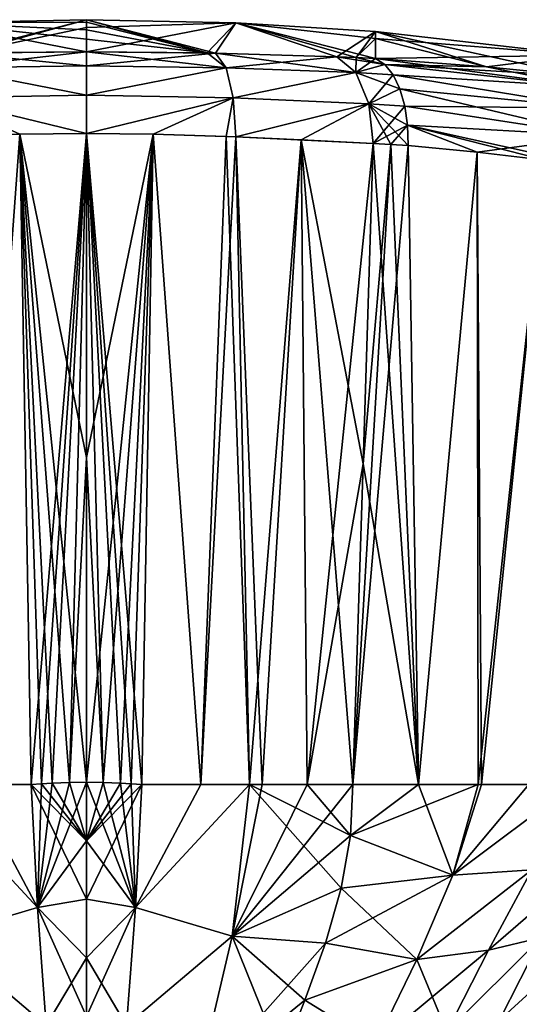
# Model space of a CAD drawing. Header units: millimetres. Extents: x -110 to 119, y -127 to 212.
# Tile 169 of 186: x -1 to 5, y 150 to 161. Entities that reach past the tile are written whole.
import ezdxf

# ---------------------------------------------------------------- set-up
doc = ezdxf.new("R2010")
doc.units = ezdxf.units.MM
doc.header["$LTSCALE"] = 26.699852
for name, color, linetype in [('204', 7, 'CONTINUOUS'), ('208', 7, 'CONTINUOUS'), ('213', 7, 'CONTINUOUS'), ('214', 7, 'CONTINUOUS'), ('218', 7, 'CONTINUOUS'), ('225', 7, 'CONTINUOUS'), ('226', 7, 'CONTINUOUS'), ('227', 7, 'CONTINUOUS'), ('238', 7, 'CONTINUOUS'), ('239', 7, 'CONTINUOUS'), ('245', 7, 'CONTINUOUS'), ('246', 7, 'CONTINUOUS'), ('247', 7, 'CONTINUOUS'), ('248', 7, 'CONTINUOUS'), ('249', 7, 'CONTINUOUS'), ('259', 7, 'CONTINUOUS'), ('260', 7, 'CONTINUOUS'), ('273', 7, 'CONTINUOUS'), ('274', 7, 'CONTINUOUS'), ('275', 7, 'CONTINUOUS'), ('276', 7, 'CONTINUOUS'), ('277', 7, 'CONTINUOUS'), ('367', 7, 'CONTINUOUS'), ('368', 7, 'CONTINUOUS'), ('369', 7, 'CONTINUOUS'), ('370', 7, 'CONTINUOUS'), ('377', 7, 'CONTINUOUS'), ('378', 7, 'CONTINUOUS'), ('379', 7, 'CONTINUOUS'), ('380', 7, 'CONTINUOUS')]:
    doc.layers.add(name, color=color, linetype=linetype)

msp = doc.modelspace()

# ---------------------------------------------------------------- linework, layer by layer
at = {"layer": '204', "color": 7, "linetype": 'CONTINUOUS', "true_color": 0xa2afbf}
for points in [[(0, 161), (-1.427, 160.631, -5.303), (-1.653, 160.964), (0, 161)], [(-1.337, 160.633, -5.328), (-1.427, 160.631, -5.303), (0, 161), (-1.337, 160.633, -5.328)], [(0, 160.912, -2.744), (-1.337, 160.633, -5.328), (0, 161), (0, 160.912, -2.744)], [(0, 160.646, -5.503), (-1.337, 160.633, -5.328), (0, 160.912, -2.744), (0, 160.646, -5.503)]]:
    msp.add_3dface(points, dxfattribs=at)
at = {"layer": '208', "color": 7, "linetype": 'CONTINUOUS', "true_color": 0xa2afbf}
for points in [[(-0.613, 152.541, -6.672), (-1.268, 152.541, -6.488), (-0.738, 159.732, -6.324), (-0.613, 152.541, -6.672)], [(0, 159.74, -6.372), (-0.613, 152.541, -6.672), (-0.738, 159.732, -6.324), (0, 159.74, -6.372)], [(-0.495, 152.549, -6.693), (-0.613, 152.541, -6.672), (0, 159.74, -6.372), (-0.495, 152.549, -6.693)], [(-0.378, 152.556, -6.709), (-0.495, 152.549, -6.693), (0, 159.74, -6.372), (-0.378, 152.556, -6.709)], [(-0.187, 152.563, -6.726), (-0.378, 152.556, -6.709), (0, 159.74, -6.372), (-0.187, 152.563, -6.726)], [(0, 156.156, -6.616), (-0.187, 152.563, -6.726), (0, 159.74, -6.372), (0, 156.156, -6.616)], [(0, 152.565, -6.731), (-0.187, 152.563, -6.726), (0, 156.156, -6.616), (0, 152.565, -6.731)]]:
    msp.add_3dface(points, dxfattribs=at)
at = {"layer": '213', "color": 7, "linetype": 'CONTINUOUS', "true_color": 0xa2afbf}
for points in [[(-1.805, 152.541, -6.257), (-1.268, 152.541, -6.488), (-0.542, 151.181, -6.689), (-1.805, 152.541, -6.257)], [(-1.612, 150.863, -6.308), (-1.805, 152.541, -6.257), (-0.542, 151.181, -6.689), (-1.612, 150.863, -6.308)], [(-1.268, 152.541, -6.488), (-0.613, 152.541, -6.672), (-0.542, 151.181, -6.689), (-1.268, 152.541, -6.488)], [(-0.445, 149.875, -6.691), (-1.612, 150.863, -6.308), (-0.542, 151.181, -6.689), (-0.445, 149.875, -6.691)], [(-1.22, 149.178, -6.42), (-1.612, 150.863, -6.308), (-0.445, 149.875, -6.691), (-1.22, 149.178, -6.42)]]:
    msp.add_3dface(points, dxfattribs=at)
at = {"layer": '214', "color": 7, "linetype": 'CONTINUOUS', "true_color": 0xa2afbf}
for points in [[(-0.613, 152.541, -6.672), (-0.495, 152.549, -6.693), (0, 151.918, -6.738), (-0.613, 152.541, -6.672)], [(-0.542, 151.181, -6.689), (-0.613, 152.541, -6.672), (0, 151.271, -6.741), (-0.542, 151.181, -6.689)], [(0, 151.271, -6.741), (-0.613, 152.541, -6.672), (0, 151.918, -6.738), (0, 151.271, -6.741)], [(-0.495, 152.549, -6.693), (-0.378, 152.556, -6.709), (0, 151.918, -6.738), (-0.495, 152.549, -6.693)], [(-0.378, 152.556, -6.709), (-0.187, 152.563, -6.726), (0, 151.918, -6.738), (-0.378, 152.556, -6.709)], [(-0.187, 152.563, -6.726), (0, 152.565, -6.731), (0, 151.918, -6.738), (-0.187, 152.563, -6.726)], [(0, 150.623, -6.74), (-0.542, 151.181, -6.689), (0, 151.271, -6.741), (0, 150.623, -6.74)], [(-0.445, 149.875, -6.691), (-0.542, 151.181, -6.689), (0, 149.974, -6.734), (-0.445, 149.875, -6.691)], [(0, 149.974, -6.734), (-0.542, 151.181, -6.689), (0, 150.623, -6.74), (0, 149.974, -6.734)]]:
    msp.add_3dface(points, dxfattribs=at)
at = {"layer": '218', "color": 7, "linetype": 'CONTINUOUS', "true_color": 0xa2afbf}
for points in [[(0, 161), (-1.653, 160.964), (0, 160.972, 1.537), (0, 161)], [(0, 160.972, 1.537), (-1.653, 160.964), (0, 160.889, 3.077), (0, 160.972, 1.537)], [(0, 160.889, 3.077), (-1.653, 160.964), (0, 160.785, 4.288), (0, 160.889, 3.077)], [(0, 160.785, 4.288), (-1.653, 160.964), (0, 160.646, 5.503), (0, 160.785, 4.288)], [(0, 160.646, 5.503), (-1.653, 160.964), (-1.337, 160.633, 5.328), (0, 160.646, 5.503)]]:
    msp.add_3dface(points, dxfattribs=at)
at = {"layer": '225', "color": 7, "linetype": 'CONTINUOUS', "true_color": 0xa2afbf}
for points in [[(-1.805, 152.541, 6.257), (-1.612, 150.863, 6.308), (-0.542, 151.181, 6.689), (-1.805, 152.541, 6.257)], [(-1.268, 152.541, 6.488), (-1.805, 152.541, 6.257), (-0.613, 152.541, 6.672), (-1.268, 152.541, 6.488)], [(-0.613, 152.541, 6.672), (-1.805, 152.541, 6.257), (-0.542, 151.181, 6.689), (-0.613, 152.541, 6.672)], [(-0.542, 151.181, 6.689), (-1.612, 150.863, 6.308), (-0.445, 149.875, 6.691), (-0.542, 151.181, 6.689)], [(-1.612, 150.863, 6.308), (-1.22, 149.178, 6.42), (-0.445, 149.875, 6.691), (-1.612, 150.863, 6.308)]]:
    msp.add_3dface(points, dxfattribs=at)
at = {"layer": '226', "color": 7, "linetype": 'CONTINUOUS', "true_color": 0xa2afbf}
for points in [[(-0.613, 152.541, 6.672), (-0.542, 151.181, 6.689), (-0.495, 152.549, 6.693), (-0.613, 152.541, 6.672)], [(0, 152.565, 6.731), (-0.542, 151.181, 6.689), (0, 151.918, 6.738), (0, 152.565, 6.731)], [(-0.542, 151.181, 6.689), (0, 152.565, 6.731), (-0.187, 152.563, 6.726), (-0.542, 151.181, 6.689)], [(-0.378, 152.556, 6.709), (-0.542, 151.181, 6.689), (-0.187, 152.563, 6.726), (-0.378, 152.556, 6.709)], [(-0.495, 152.549, 6.693), (-0.542, 151.181, 6.689), (-0.378, 152.556, 6.709), (-0.495, 152.549, 6.693)], [(0, 151.918, 6.738), (-0.542, 151.181, 6.689), (0, 151.271, 6.741), (0, 151.918, 6.738)], [(0, 151.271, 6.741), (-0.542, 151.181, 6.689), (0, 150.623, 6.74), (0, 151.271, 6.741)], [(-0.542, 151.181, 6.689), (-0.445, 149.875, 6.691), (0, 150.623, 6.74), (-0.542, 151.181, 6.689)], [(0, 150.623, 6.74), (-0.445, 149.875, 6.691), (0, 149.974, 6.734), (0, 150.623, 6.74)]]:
    msp.add_3dface(points, dxfattribs=at)
at = {"layer": '227', "color": 7, "linetype": 'CONTINUOUS', "true_color": 0xa2afbf}
for points in [[(-1.547, 159.707, 6.162), (-1.268, 152.541, 6.488), (-0.738, 159.732, 6.324), (-1.547, 159.707, 6.162)], [(-1.268, 152.541, 6.488), (-0.613, 152.541, 6.672), (-0.738, 159.732, 6.324), (-1.268, 152.541, 6.488)], [(0, 159.74, 6.372), (-0.738, 159.732, 6.324), (0, 156.156, 6.616), (0, 159.74, 6.372)], [(-0.613, 152.541, 6.672), (-0.495, 152.549, 6.693), (-0.738, 159.732, 6.324), (-0.613, 152.541, 6.672)], [(-0.187, 152.563, 6.726), (0, 152.565, 6.731), (-0.738, 159.732, 6.324), (-0.187, 152.563, 6.726)], [(-0.738, 159.732, 6.324), (0, 152.565, 6.731), (0, 156.156, 6.616), (-0.738, 159.732, 6.324)], [(-0.495, 152.549, 6.693), (-0.378, 152.556, 6.709), (-0.738, 159.732, 6.324), (-0.495, 152.549, 6.693)], [(-0.378, 152.556, 6.709), (-0.187, 152.563, 6.726), (-0.738, 159.732, 6.324), (-0.378, 152.556, 6.709)]]:
    msp.add_3dface(points, dxfattribs=at)
at = {"layer": '238', "color": 7, "linetype": 'CONTINUOUS', "true_color": 0xa2afbf}
for points in [[(4.428, 160.478, 3.879), (5.459, 160.376, 3.443), (3.198, 160.868), (4.428, 160.478, 3.879)], [(3.198, 160.868), (5.459, 160.376, 3.443), (5.481, 160.609), (3.198, 160.868)], [(3.198, 160.793, 2.255), (4.428, 160.478, 3.879), (3.198, 160.868), (3.198, 160.793, 2.255)], [(3.198, 160.569, 4.505), (4.428, 160.478, 3.879), (3.198, 160.793, 2.255), (3.198, 160.569, 4.505)]]:
    msp.add_3dface(points, dxfattribs=at)
at = {"layer": '239', "color": 7, "linetype": 'CONTINUOUS', "true_color": 0xa2afbf}
for points in [[(0, 161), (0, 160.972, 1.537), (1.337, 160.633, 5.328), (0, 161)], [(1.427, 160.631, 5.303), (0, 161), (1.337, 160.633, 5.328), (1.427, 160.631, 5.303)], [(0, 161), (1.427, 160.631, 5.303), (1.653, 160.964), (0, 161)], [(0, 160.972, 1.537), (0, 160.889, 3.077), (1.337, 160.633, 5.328), (0, 160.972, 1.537)], [(0, 160.889, 3.077), (0, 160.785, 4.288), (1.337, 160.633, 5.328), (0, 160.889, 3.077)], [(1.427, 160.631, 5.303), (2.77, 160.591, 4.741), (1.653, 160.964), (1.427, 160.631, 5.303)], [(3.198, 160.569, 4.505), (3.198, 160.793, 2.255), (1.653, 160.964), (3.198, 160.569, 4.505)], [(2.986, 160.581, 4.62), (3.198, 160.569, 4.505), (1.653, 160.964), (2.986, 160.581, 4.62)], [(3.198, 160.793, 2.255), (3.198, 160.868), (1.653, 160.964), (3.198, 160.793, 2.255)], [(2.77, 160.591, 4.741), (2.986, 160.581, 4.62), (1.653, 160.964), (2.77, 160.591, 4.741)], [(0, 160.785, 4.288), (0, 160.646, 5.503), (1.337, 160.633, 5.328), (0, 160.785, 4.288)]]:
    msp.add_3dface(points, dxfattribs=at)
at = {"layer": '245', "color": 7, "linetype": 'CONTINUOUS', "true_color": 0xa2afbf}
for points in [[(2.95, 152.541, 5.583), (2.922, 151.977, 5.58), (3.674, 152.541, 5.082), (2.95, 152.541, 5.583)], [(3.674, 152.541, 5.082), (2.922, 151.977, 5.58), (4.336, 152.541, 4.613), (3.674, 152.541, 5.082)], [(4.336, 152.541, 4.613), (2.922, 151.977, 5.58), (4.055, 151.538, 4.754), (4.336, 152.541, 4.613)], [(4.336, 152.541, 4.613), (4.055, 151.538, 4.754), (4.895, 152.541, 4.233), (4.336, 152.541, 4.613)], [(4.895, 152.541, 4.233), (4.055, 151.538, 4.754), (5.395, 152.541, 3.92), (4.895, 152.541, 4.233)], [(5.395, 152.541, 3.92), (4.055, 151.538, 4.754), (4.928, 151.598, 4.139), (5.395, 152.541, 3.92)], [(2.922, 151.977, 5.58), (2.819, 151.392, 5.622), (4.055, 151.538, 4.754), (2.922, 151.977, 5.58)], [(5.035, 150.848, 3.964), (5.596, 151.698, 3.713), (4.45, 150.709, 4.405), (5.035, 150.848, 3.964)], [(5.596, 151.698, 3.713), (4.928, 151.598, 4.139), (4.45, 150.709, 4.405), (5.596, 151.698, 3.713)], [(2.819, 151.392, 5.622), (2.647, 150.784, 5.703), (4.055, 151.538, 4.754), (2.819, 151.392, 5.622)], [(4.055, 151.538, 4.754), (2.647, 150.784, 5.703), (3.657, 150.603, 4.987), (4.055, 151.538, 4.754)], [(4.055, 151.538, 4.754), (3.657, 150.603, 4.987), (4.928, 151.598, 4.139), (4.055, 151.538, 4.754)], [(4.928, 151.598, 4.139), (3.657, 150.603, 4.987), (4.45, 150.709, 4.405), (4.928, 151.598, 4.139)], [(4.57, 149.933, 4.196), (5.035, 150.848, 3.964), (3.987, 149.803, 4.67), (4.57, 149.933, 4.196)], [(5.035, 150.848, 3.964), (4.45, 150.709, 4.405), (3.987, 149.803, 4.67), (5.035, 150.848, 3.964)], [(4.57, 149.933, 4.196), (5.329, 150.622, 3.629), (5.035, 150.848, 3.964), (4.57, 149.933, 4.196)], [(2.647, 150.784, 5.703), (2.419, 150.154, 5.812), (3.657, 150.603, 4.987), (2.647, 150.784, 5.703)], [(3.657, 150.603, 4.987), (3.203, 149.673, 5.25), (4.45, 150.709, 4.405), (3.657, 150.603, 4.987)], [(4.45, 150.709, 4.405), (3.203, 149.673, 5.25), (3.987, 149.803, 4.67), (4.45, 150.709, 4.405)], [(3.657, 150.603, 4.987), (2.419, 150.154, 5.812), (3.203, 149.673, 5.25), (3.657, 150.603, 4.987)], [(5.031, 150.064, 3.769), (5.329, 150.622, 3.629), (4.57, 149.933, 4.196), (5.031, 150.064, 3.769)], [(2.419, 150.154, 5.812), (2.162, 149.501, 5.933), (3.203, 149.673, 5.25), (2.419, 150.154, 5.812)]]:
    msp.add_3dface(points, dxfattribs=at)
at = {"layer": '246', "color": 7, "linetype": 'CONTINUOUS', "true_color": 0xa2afbf}
for points in [[(1.612, 150.863, 6.308), (1.805, 152.541, 6.257), (0.542, 151.181, 6.689), (1.612, 150.863, 6.308)], [(0.542, 151.181, 6.689), (1.805, 152.541, 6.257), (1.268, 152.541, 6.488), (0.542, 151.181, 6.689)], [(0.613, 152.541, 6.672), (0.542, 151.181, 6.689), (1.268, 152.541, 6.488), (0.613, 152.541, 6.672)], [(2.922, 151.977, 5.58), (2.95, 152.541, 5.583), (1.612, 150.863, 6.308), (2.922, 151.977, 5.58)], [(1.612, 150.863, 6.308), (2.95, 152.541, 5.583), (2.442, 152.541, 5.907), (1.612, 150.863, 6.308)], [(1.805, 152.541, 6.257), (1.612, 150.863, 6.308), (1.945, 152.541, 6.186), (1.805, 152.541, 6.257)], [(1.945, 152.541, 6.186), (1.612, 150.863, 6.308), (2.442, 152.541, 5.907), (1.945, 152.541, 6.186)], [(2.819, 151.392, 5.622), (2.922, 151.977, 5.58), (1.612, 150.863, 6.308), (2.819, 151.392, 5.622)], [(2.647, 150.784, 5.703), (2.819, 151.392, 5.622), (1.612, 150.863, 6.308), (2.647, 150.784, 5.703)], [(0.445, 149.875, 6.691), (1.612, 150.863, 6.308), (0.542, 151.181, 6.689), (0.445, 149.875, 6.691)], [(1.22, 149.178, 6.42), (1.612, 150.863, 6.308), (0.445, 149.875, 6.691), (1.22, 149.178, 6.42)], [(1.22, 149.178, 6.42), (2.647, 150.784, 5.703), (1.612, 150.863, 6.308), (1.22, 149.178, 6.42)], [(2.419, 150.154, 5.812), (2.647, 150.784, 5.703), (1.22, 149.178, 6.42), (2.419, 150.154, 5.812)], [(2.162, 149.501, 5.933), (2.419, 150.154, 5.812), (1.22, 149.178, 6.42), (2.162, 149.501, 5.933)]]:
    msp.add_3dface(points, dxfattribs=at)
at = {"layer": '247', "color": 7, "linetype": 'CONTINUOUS', "true_color": 0xa2afbf}
for points in [[(0, 152.565, 6.731), (0, 151.918, 6.738), (0.187, 152.563, 6.726), (0, 152.565, 6.731)], [(0.187, 152.563, 6.726), (0, 151.918, 6.738), (0.378, 152.556, 6.709), (0.187, 152.563, 6.726)], [(0.378, 152.556, 6.709), (0, 151.918, 6.738), (0.495, 152.549, 6.693), (0.378, 152.556, 6.709)], [(0, 151.918, 6.738), (0.613, 152.541, 6.672), (0.495, 152.549, 6.693), (0, 151.918, 6.738)], [(0, 151.918, 6.738), (0, 151.271, 6.741), (0.613, 152.541, 6.672), (0, 151.918, 6.738)], [(0, 151.271, 6.741), (0.542, 151.181, 6.689), (0.613, 152.541, 6.672), (0, 151.271, 6.741)], [(0, 151.271, 6.741), (0, 150.623, 6.74), (0.542, 151.181, 6.689), (0, 151.271, 6.741)], [(0, 150.623, 6.74), (0, 149.974, 6.734), (0.542, 151.181, 6.689), (0, 150.623, 6.74)], [(0, 149.974, 6.734), (0.445, 149.875, 6.691), (0.542, 151.181, 6.689), (0, 149.974, 6.734)]]:
    msp.add_3dface(points, dxfattribs=at)
at = {"layer": '248', "color": 7, "linetype": 'CONTINUOUS', "true_color": 0xa2afbf}
for points in [[(0, 159.74, 6.372), (0, 156.156, 6.616), (0.187, 152.563, 6.726), (0, 159.74, 6.372)], [(0.613, 152.541, 6.672), (0, 159.74, 6.372), (0.495, 152.549, 6.693), (0.613, 152.541, 6.672)], [(0, 159.74, 6.372), (0.613, 152.541, 6.672), (0.738, 159.732, 6.324), (0, 159.74, 6.372)], [(0, 159.74, 6.372), (0.187, 152.563, 6.726), (0.378, 152.556, 6.709), (0, 159.74, 6.372)], [(0, 159.74, 6.372), (0.378, 152.556, 6.709), (0.495, 152.549, 6.693), (0, 159.74, 6.372)], [(0.613, 152.541, 6.672), (1.268, 152.541, 6.488), (0.738, 159.732, 6.324), (0.613, 152.541, 6.672)], [(0.738, 159.732, 6.324), (1.268, 152.541, 6.488), (1.547, 159.707, 6.162), (0.738, 159.732, 6.324)], [(1.268, 152.541, 6.488), (1.805, 152.541, 6.257), (1.547, 159.707, 6.162), (1.268, 152.541, 6.488)], [(1.547, 159.707, 6.162), (1.805, 152.541, 6.257), (1.652, 159.703, 6.133), (1.547, 159.707, 6.162)], [(1.805, 152.541, 6.257), (1.945, 152.541, 6.186), (1.652, 159.703, 6.133), (1.805, 152.541, 6.257)], [(1.652, 159.703, 6.133), (1.945, 152.541, 6.186), (2.375, 159.67, 5.875), (1.652, 159.703, 6.133)], [(1.945, 152.541, 6.186), (2.442, 152.541, 5.907), (2.375, 159.67, 5.875), (1.945, 152.541, 6.186)], [(2.442, 152.541, 5.907), (2.95, 152.541, 5.583), (2.375, 159.67, 5.875), (2.442, 152.541, 5.907)], [(2.375, 159.67, 5.875), (2.95, 152.541, 5.583), (3.061, 156.087, 5.581), (2.375, 159.67, 5.875)], [(3.173, 159.63, 5.469), (2.375, 159.67, 5.875), (3.061, 156.087, 5.581), (3.173, 159.63, 5.469)], [(0, 156.156, 6.616), (0, 152.565, 6.731), (0.187, 152.563, 6.726), (0, 156.156, 6.616)]]:
    msp.add_3dface(points, dxfattribs=at)
at = {"layer": '249', "color": 7, "linetype": 'CONTINUOUS', "true_color": 0xa2afbf}
for points in [[(3.674, 152.541, 5.082), (3.173, 159.63, 5.469), (3.061, 156.087, 5.581), (3.674, 152.541, 5.082)], [(3.173, 159.63, 5.469), (3.674, 152.541, 5.082), (3.368, 159.62, 5.353), (3.173, 159.63, 5.469)], [(3.368, 159.62, 5.353), (3.674, 152.541, 5.082), (3.559, 159.607, 5.244), (3.368, 159.62, 5.353)], [(3.559, 159.607, 5.244), (3.674, 152.541, 5.082), (4.326, 159.535, 4.835), (3.559, 159.607, 5.244)], [(3.674, 152.541, 5.082), (4.336, 152.541, 4.613), (4.326, 159.535, 4.835), (3.674, 152.541, 5.082)], [(4.326, 159.535, 4.835), (4.336, 152.541, 4.613), (5.078, 159.448, 4.482), (4.326, 159.535, 4.835)], [(4.336, 152.541, 4.613), (4.895, 152.541, 4.233), (5.078, 159.448, 4.482), (4.336, 152.541, 4.613)], [(2.95, 152.541, 5.583), (3.674, 152.541, 5.082), (3.061, 156.087, 5.581), (2.95, 152.541, 5.583)]]:
    msp.add_3dface(points, dxfattribs=at)
at = {"layer": '259', "color": 7, "linetype": 'CONTINUOUS', "true_color": 0xa2afbf}
for points in [[(3.198, 160.868), (5.481, 160.609), (3.198, 160.793, -2.255), (3.198, 160.868)], [(3.198, 160.793, -2.255), (5.481, 160.609), (3.198, 160.569, -4.505), (3.198, 160.793, -2.255)], [(3.198, 160.569, -4.505), (5.481, 160.609), (4.428, 160.478, -3.879), (3.198, 160.569, -4.505)], [(4.428, 160.478, -3.879), (5.481, 160.609), (5.459, 160.376, -3.443), (4.428, 160.478, -3.879)]]:
    msp.add_3dface(points, dxfattribs=at)
at = {"layer": '260', "color": 7, "linetype": 'CONTINUOUS', "true_color": 0xa2afbf}
for points in [[(0, 160.912, -2.744), (0, 161), (1.653, 160.964), (0, 160.912, -2.744)], [(0, 160.646, -5.503), (0, 160.912, -2.744), (1.653, 160.964), (0, 160.646, -5.503)], [(0, 160.646, -5.503), (1.653, 160.964), (1.337, 160.633, -5.328), (0, 160.646, -5.503)], [(1.337, 160.633, -5.328), (1.653, 160.964), (1.427, 160.631, -5.303), (1.337, 160.633, -5.328)], [(1.427, 160.631, -5.303), (1.653, 160.964), (2.77, 160.591, -4.741), (1.427, 160.631, -5.303)], [(1.653, 160.964), (3.198, 160.868), (2.77, 160.591, -4.741), (1.653, 160.964)], [(2.77, 160.591, -4.741), (3.198, 160.868), (2.986, 160.581, -4.62), (2.77, 160.591, -4.741)], [(3.198, 160.868), (3.198, 160.793, -2.255), (2.986, 160.581, -4.62), (3.198, 160.868)], [(3.198, 160.793, -2.255), (3.198, 160.569, -4.505), (2.986, 160.581, -4.62), (3.198, 160.793, -2.255)]]:
    msp.add_3dface(points, dxfattribs=at)
at = {"layer": '273', "color": 7, "linetype": 'CONTINUOUS', "true_color": 0xa2afbf}
for points in [[(3.674, 152.541, -5.082), (4.055, 151.538, -4.754), (2.922, 151.977, -5.58), (3.674, 152.541, -5.082)], [(2.95, 152.541, -5.583), (3.674, 152.541, -5.082), (2.922, 151.977, -5.58), (2.95, 152.541, -5.583)], [(4.374, 152.541, -4.586), (4.055, 151.538, -4.754), (3.674, 152.541, -5.082), (4.374, 152.541, -4.586)], [(5.395, 152.541, -3.92), (4.928, 151.598, -4.139), (4.055, 151.538, -4.754), (5.395, 152.541, -3.92)], [(4.374, 152.541, -4.586), (5.395, 152.541, -3.92), (4.055, 151.538, -4.754), (4.374, 152.541, -4.586)], [(4.895, 152.541, -4.233), (5.395, 152.541, -3.92), (4.374, 152.541, -4.586), (4.895, 152.541, -4.233)], [(2.922, 151.977, -5.58), (4.055, 151.538, -4.754), (2.819, 151.392, -5.622), (2.922, 151.977, -5.58)], [(5.596, 151.698, -3.713), (5.035, 150.848, -3.964), (4.45, 150.709, -4.405), (5.596, 151.698, -3.713)], [(4.928, 151.598, -4.139), (5.596, 151.698, -3.713), (4.45, 150.709, -4.405), (4.928, 151.598, -4.139)], [(4.055, 151.538, -4.754), (3.657, 150.603, -4.987), (2.819, 151.392, -5.622), (4.055, 151.538, -4.754)], [(4.928, 151.598, -4.139), (4.45, 150.709, -4.405), (3.657, 150.603, -4.987), (4.928, 151.598, -4.139)], [(4.055, 151.538, -4.754), (4.928, 151.598, -4.139), (3.657, 150.603, -4.987), (4.055, 151.538, -4.754)], [(2.819, 151.392, -5.622), (3.657, 150.603, -4.987), (2.647, 150.784, -5.703), (2.819, 151.392, -5.622)], [(5.035, 150.848, -3.964), (4.57, 149.933, -4.196), (3.987, 149.803, -4.67), (5.035, 150.848, -3.964)], [(4.45, 150.709, -4.405), (5.035, 150.848, -3.964), (3.987, 149.803, -4.67), (4.45, 150.709, -4.405)], [(4.57, 149.933, -4.196), (5.035, 150.848, -3.964), (5.028, 150.059, -3.77), (4.57, 149.933, -4.196)], [(2.647, 150.784, -5.703), (3.657, 150.603, -4.987), (2.419, 150.154, -5.812), (2.647, 150.784, -5.703)], [(4.45, 150.709, -4.405), (3.987, 149.803, -4.67), (3.657, 150.603, -4.987), (4.45, 150.709, -4.405)], [(3.657, 150.603, -4.987), (3.203, 149.673, -5.25), (2.419, 150.154, -5.812), (3.657, 150.603, -4.987)], [(3.657, 150.603, -4.987), (3.987, 149.803, -4.67), (3.203, 149.673, -5.25), (3.657, 150.603, -4.987)], [(2.419, 150.154, -5.812), (3.203, 149.673, -5.25), (2.162, 149.501, -5.933), (2.419, 150.154, -5.812)]]:
    msp.add_3dface(points, dxfattribs=at)
at = {"layer": '274', "color": 7, "linetype": 'CONTINUOUS', "true_color": 0xa2afbf}
for points in [[(1.805, 152.541, -6.257), (1.612, 150.863, -6.308), (0.542, 151.181, -6.689), (1.805, 152.541, -6.257)], [(0.613, 152.541, -6.672), (1.805, 152.541, -6.257), (0.542, 151.181, -6.689), (0.613, 152.541, -6.672)], [(1.268, 152.541, -6.488), (1.805, 152.541, -6.257), (0.613, 152.541, -6.672), (1.268, 152.541, -6.488)], [(1.805, 152.541, -6.257), (2.819, 151.392, -5.622), (1.612, 150.863, -6.308), (1.805, 152.541, -6.257)], [(2.922, 151.977, -5.58), (2.819, 151.392, -5.622), (1.805, 152.541, -6.257), (2.922, 151.977, -5.58)], [(2.442, 152.541, -5.907), (2.922, 151.977, -5.58), (1.805, 152.541, -6.257), (2.442, 152.541, -5.907)], [(1.945, 152.541, -6.186), (2.442, 152.541, -5.907), (1.805, 152.541, -6.257), (1.945, 152.541, -6.186)], [(2.95, 152.541, -5.583), (2.922, 151.977, -5.58), (2.442, 152.541, -5.907), (2.95, 152.541, -5.583)], [(2.819, 151.392, -5.622), (2.647, 150.784, -5.703), (1.612, 150.863, -6.308), (2.819, 151.392, -5.622)], [(0.542, 151.181, -6.689), (1.612, 150.863, -6.308), (0.445, 149.875, -6.691), (0.542, 151.181, -6.689)], [(1.612, 150.863, -6.308), (1.22, 149.178, -6.42), (0.445, 149.875, -6.691), (1.612, 150.863, -6.308)], [(1.612, 150.863, -6.308), (2.162, 149.501, -5.933), (1.22, 149.178, -6.42), (1.612, 150.863, -6.308)], [(2.647, 150.784, -5.703), (2.419, 150.154, -5.812), (1.612, 150.863, -6.308), (2.647, 150.784, -5.703)], [(2.419, 150.154, -5.812), (2.162, 149.501, -5.933), (1.612, 150.863, -6.308), (2.419, 150.154, -5.812)]]:
    msp.add_3dface(points, dxfattribs=at)
at = {"layer": '275', "color": 7, "linetype": 'CONTINUOUS', "true_color": 0xa2afbf}
for points in [[(0, 151.918, -6.738), (0, 152.565, -6.731), (0.542, 151.181, -6.689), (0, 151.918, -6.738)], [(0.542, 151.181, -6.689), (0, 152.565, -6.731), (0.187, 152.563, -6.726), (0.542, 151.181, -6.689)], [(0.378, 152.556, -6.709), (0.542, 151.181, -6.689), (0.187, 152.563, -6.726), (0.378, 152.556, -6.709)], [(0.495, 152.549, -6.693), (0.542, 151.181, -6.689), (0.378, 152.556, -6.709), (0.495, 152.549, -6.693)], [(0.613, 152.541, -6.672), (0.542, 151.181, -6.689), (0.495, 152.549, -6.693), (0.613, 152.541, -6.672)], [(0, 151.271, -6.741), (0, 151.918, -6.738), (0.542, 151.181, -6.689), (0, 151.271, -6.741)], [(0, 150.623, -6.74), (0, 151.271, -6.741), (0.542, 151.181, -6.689), (0, 150.623, -6.74)], [(0, 150.623, -6.74), (0.542, 151.181, -6.689), (0.445, 149.875, -6.691), (0, 150.623, -6.74)], [(0, 149.974, -6.734), (0, 150.623, -6.74), (0.445, 149.875, -6.691), (0, 149.974, -6.734)]]:
    msp.add_3dface(points, dxfattribs=at)
at = {"layer": '276', "color": 7, "linetype": 'CONTINUOUS', "true_color": 0xa2afbf}
for points in [[(0, 156.156, -6.616), (0, 159.74, -6.372), (0.738, 159.732, -6.324), (0, 156.156, -6.616)], [(0, 152.565, -6.731), (0, 156.156, -6.616), (0.738, 159.732, -6.324), (0, 152.565, -6.731)], [(0.187, 152.563, -6.726), (0, 152.565, -6.731), (0.738, 159.732, -6.324), (0.187, 152.563, -6.726)], [(0.378, 152.556, -6.709), (0.187, 152.563, -6.726), (0.738, 159.732, -6.324), (0.378, 152.556, -6.709)], [(0.495, 152.549, -6.693), (0.378, 152.556, -6.709), (0.738, 159.732, -6.324), (0.495, 152.549, -6.693)], [(0.613, 152.541, -6.672), (0.495, 152.549, -6.693), (0.738, 159.732, -6.324), (0.613, 152.541, -6.672)], [(1.268, 152.541, -6.488), (0.613, 152.541, -6.672), (0.738, 159.732, -6.324), (1.268, 152.541, -6.488)], [(1.547, 159.707, -6.162), (1.268, 152.541, -6.488), (0.738, 159.732, -6.324), (1.547, 159.707, -6.162)], [(1.652, 159.703, -6.133), (1.268, 152.541, -6.488), (1.547, 159.707, -6.162), (1.652, 159.703, -6.133)], [(1.805, 152.541, -6.257), (1.268, 152.541, -6.488), (1.652, 159.703, -6.133), (1.805, 152.541, -6.257)], [(2.375, 159.67, -5.875), (1.805, 152.541, -6.257), (1.652, 159.703, -6.133), (2.375, 159.67, -5.875)], [(1.945, 152.541, -6.186), (1.805, 152.541, -6.257), (2.375, 159.67, -5.875), (1.945, 152.541, -6.186)], [(2.442, 152.541, -5.907), (1.945, 152.541, -6.186), (2.375, 159.67, -5.875), (2.442, 152.541, -5.907)], [(3.173, 159.63, -5.469), (2.442, 152.541, -5.907), (2.375, 159.67, -5.875), (3.173, 159.63, -5.469)], [(3.061, 156.087, -5.581), (2.442, 152.541, -5.907), (3.173, 159.63, -5.469), (3.061, 156.087, -5.581)], [(2.95, 152.541, -5.583), (2.442, 152.541, -5.907), (3.061, 156.087, -5.581), (2.95, 152.541, -5.583)]]:
    msp.add_3dface(points, dxfattribs=at)
at = {"layer": '277', "color": 7, "linetype": 'CONTINUOUS', "true_color": 0xa2afbf}
for points in [[(2.95, 152.541, -5.583), (3.061, 156.087, -5.581), (3.368, 159.62, -5.353), (2.95, 152.541, -5.583)], [(3.559, 159.607, -5.244), (2.95, 152.541, -5.583), (3.368, 159.62, -5.353), (3.559, 159.607, -5.244)], [(3.674, 152.541, -5.082), (2.95, 152.541, -5.583), (3.559, 159.607, -5.244), (3.674, 152.541, -5.082)], [(3.061, 156.087, -5.581), (3.173, 159.63, -5.469), (3.368, 159.62, -5.353), (3.061, 156.087, -5.581)], [(4.326, 159.535, -4.835), (3.674, 152.541, -5.082), (3.559, 159.607, -5.244), (4.326, 159.535, -4.835)], [(4.374, 152.541, -4.586), (3.674, 152.541, -5.082), (4.326, 159.535, -4.835), (4.374, 152.541, -4.586)], [(5.078, 159.448, -4.482), (4.374, 152.541, -4.586), (4.326, 159.535, -4.835), (5.078, 159.448, -4.482)], [(4.895, 152.541, -4.233), (4.374, 152.541, -4.586), (5.078, 159.448, -4.482), (4.895, 152.541, -4.233)]]:
    msp.add_3dface(points, dxfattribs=at)
at = {"layer": '367', "color": 7, "linetype": 'CONTINUOUS', "true_color": 0xa2afbf}
for points in [[(-1.427, 160.631, -5.303), (-1.337, 160.633, -5.328), (0, 160.646, -5.503), (-1.427, 160.631, -5.303)], [(-1.427, 160.631, -5.303), (0, 160.646, -5.503), (0, 160.49, -5.924), (-1.427, 160.631, -5.303)], [(-1.546, 160.469, -5.709), (-1.427, 160.631, -5.303), (0, 160.49, -5.924), (-1.546, 160.469, -5.709)], [(-1.626, 160.137, -6.006), (-1.546, 160.469, -5.709), (0, 160.167, -6.234), (-1.626, 160.137, -6.006)], [(0, 160.167, -6.234), (-1.546, 160.469, -5.709), (0, 160.49, -5.924), (0, 160.167, -6.234)], [(0, 159.74, -6.372), (-1.626, 160.137, -6.006), (0, 160.167, -6.234), (0, 159.74, -6.372)], [(0, 159.74, -6.372), (-0.738, 159.732, -6.324), (-1.626, 160.137, -6.006), (0, 159.74, -6.372)]]:
    msp.add_3dface(points, dxfattribs=at)
at = {"layer": '368', "color": 7, "linetype": 'CONTINUOUS', "true_color": 0xa2afbf}
for points in [[(0, 160.646, -5.503), (1.337, 160.633, -5.328), (1.546, 160.469, -5.709), (0, 160.646, -5.503)], [(0, 160.49, -5.924), (0, 160.646, -5.503), (1.546, 160.469, -5.709), (0, 160.49, -5.924)], [(1.337, 160.633, -5.328), (1.427, 160.631, -5.303), (1.546, 160.469, -5.709), (1.337, 160.633, -5.328)], [(1.427, 160.631, -5.303), (2.77, 160.591, -4.741), (2.981, 160.415, -5.103), (1.427, 160.631, -5.303)], [(1.546, 160.469, -5.709), (1.427, 160.631, -5.303), (2.981, 160.415, -5.103), (1.546, 160.469, -5.709)], [(0, 160.167, -6.234), (0, 160.49, -5.924), (1.546, 160.469, -5.709), (0, 160.167, -6.234)], [(0, 160.167, -6.234), (1.546, 160.469, -5.709), (1.626, 160.137, -6.006), (0, 160.167, -6.234)], [(1.626, 160.137, -6.006), (1.546, 160.469, -5.709), (2.981, 160.415, -5.103), (1.626, 160.137, -6.006)], [(3.125, 160.07, -5.364), (1.626, 160.137, -6.006), (2.981, 160.415, -5.103), (3.125, 160.07, -5.364)], [(0, 159.74, -6.372), (0, 160.167, -6.234), (1.626, 160.137, -6.006), (0, 159.74, -6.372)], [(0.738, 159.732, -6.324), (0, 159.74, -6.372), (1.626, 160.137, -6.006), (0.738, 159.732, -6.324)], [(1.652, 159.703, -6.133), (0.738, 159.732, -6.324), (1.626, 160.137, -6.006), (1.652, 159.703, -6.133)], [(1.652, 159.703, -6.133), (1.626, 160.137, -6.006), (3.125, 160.07, -5.364), (1.652, 159.703, -6.133)], [(3.173, 159.63, -5.469), (1.652, 159.703, -6.133), (3.125, 160.07, -5.364), (3.173, 159.63, -5.469)], [(1.652, 159.703, -6.133), (1.547, 159.707, -6.162), (0.738, 159.732, -6.324), (1.652, 159.703, -6.133)], [(3.173, 159.63, -5.469), (2.375, 159.67, -5.875), (1.652, 159.703, -6.133), (3.173, 159.63, -5.469)]]:
    msp.add_3dface(points, dxfattribs=at)
at = {"layer": '369', "color": 7, "linetype": 'CONTINUOUS', "true_color": 0xa2afbf}
for points in [[(2.77, 160.591, -4.741), (2.986, 160.581, -4.62), (3.303, 160.503, -4.696), (2.77, 160.591, -4.741)], [(2.981, 160.415, -5.103), (2.77, 160.591, -4.741), (3.303, 160.503, -4.696), (2.981, 160.415, -5.103)], [(2.986, 160.581, -4.62), (3.198, 160.569, -4.505), (3.303, 160.503, -4.696), (2.986, 160.581, -4.62)], [(3.395, 160.389, -4.871), (2.981, 160.415, -5.103), (3.303, 160.503, -4.696), (3.395, 160.389, -4.871)], [(3.125, 160.07, -5.364), (2.981, 160.415, -5.103), (3.47, 160.234, -5.02), (3.125, 160.07, -5.364)], [(3.47, 160.234, -5.02), (2.981, 160.415, -5.103), (3.395, 160.389, -4.871), (3.47, 160.234, -5.02)], [(3.524, 160.045, -5.136), (3.125, 160.07, -5.364), (3.47, 160.234, -5.02), (3.524, 160.045, -5.136)], [(3.368, 159.62, -5.353), (3.173, 159.63, -5.469), (3.125, 160.07, -5.364), (3.368, 159.62, -5.353)], [(3.559, 159.607, -5.244), (3.368, 159.62, -5.353), (3.125, 160.07, -5.364), (3.559, 159.607, -5.244)], [(3.559, 159.607, -5.244), (3.125, 160.07, -5.364), (3.554, 159.832, -5.211), (3.559, 159.607, -5.244)], [(3.554, 159.832, -5.211), (3.125, 160.07, -5.364), (3.524, 160.045, -5.136), (3.554, 159.832, -5.211)]]:
    msp.add_3dface(points, dxfattribs=at)
at = {"layer": '370', "color": 7, "linetype": 'CONTINUOUS', "true_color": 0xa2afbf}
for points in [[(3.198, 160.569, -4.505), (4.428, 160.478, -3.879), (5.561, 160.253, -3.757), (3.198, 160.569, -4.505)], [(3.303, 160.503, -4.696), (3.198, 160.569, -4.505), (5.561, 160.253, -3.757), (3.303, 160.503, -4.696)], [(3.395, 160.389, -4.871), (3.303, 160.503, -4.696), (5.561, 160.253, -3.757), (3.395, 160.389, -4.871)], [(4.428, 160.478, -3.879), (5.459, 160.376, -3.443), (5.561, 160.253, -3.757), (4.428, 160.478, -3.879)], [(3.47, 160.234, -5.02), (3.395, 160.389, -4.871), (5.636, 160.023, -4.013), (3.47, 160.234, -5.02)], [(3.395, 160.389, -4.871), (5.561, 160.253, -3.757), (5.636, 160.023, -4.013), (3.395, 160.389, -4.871)], [(3.524, 160.045, -5.136), (3.47, 160.234, -5.02), (5.668, 159.716, -4.183), (3.524, 160.045, -5.136)], [(3.47, 160.234, -5.02), (5.636, 160.023, -4.013), (5.668, 159.716, -4.183), (3.47, 160.234, -5.02)], [(3.554, 159.832, -5.211), (3.524, 160.045, -5.136), (5.668, 159.716, -4.183), (3.554, 159.832, -5.211)], [(5.657, 159.369, -4.242), (5.078, 159.448, -4.482), (3.554, 159.832, -5.211), (5.657, 159.369, -4.242)], [(5.657, 159.369, -4.242), (3.554, 159.832, -5.211), (5.668, 159.716, -4.183), (5.657, 159.369, -4.242)], [(5.078, 159.448, -4.482), (4.326, 159.535, -4.835), (3.554, 159.832, -5.211), (5.078, 159.448, -4.482)], [(4.326, 159.535, -4.835), (3.559, 159.607, -5.244), (3.554, 159.832, -5.211), (4.326, 159.535, -4.835)]]:
    msp.add_3dface(points, dxfattribs=at)
at = {"layer": '377', "color": 7, "linetype": 'CONTINUOUS', "true_color": 0xa2afbf}
for points in [[(4.428, 160.478, 3.879), (3.198, 160.569, 4.505), (3.303, 160.503, 4.696), (4.428, 160.478, 3.879)], [(5.459, 160.376, 3.443), (4.428, 160.478, 3.879), (3.303, 160.503, 4.696), (5.459, 160.376, 3.443)], [(5.561, 160.253, 3.757), (5.459, 160.376, 3.443), (3.303, 160.503, 4.696), (5.561, 160.253, 3.757)], [(3.395, 160.389, 4.871), (5.561, 160.253, 3.757), (3.303, 160.503, 4.696), (3.395, 160.389, 4.871)], [(5.636, 160.023, 4.013), (5.561, 160.253, 3.757), (3.395, 160.389, 4.871), (5.636, 160.023, 4.013)], [(3.47, 160.234, 5.02), (5.636, 160.023, 4.013), (3.395, 160.389, 4.871), (3.47, 160.234, 5.02)], [(3.524, 160.045, 5.136), (5.636, 160.023, 4.013), (3.47, 160.234, 5.02), (3.524, 160.045, 5.136)], [(5.668, 159.716, 4.183), (5.636, 160.023, 4.013), (3.524, 160.045, 5.136), (5.668, 159.716, 4.183)], [(3.554, 159.832, 5.211), (5.668, 159.716, 4.183), (3.524, 160.045, 5.136), (3.554, 159.832, 5.211)], [(3.559, 159.607, 5.244), (4.326, 159.535, 4.835), (3.554, 159.832, 5.211), (3.559, 159.607, 5.244)], [(4.326, 159.535, 4.835), (5.668, 159.716, 4.183), (3.554, 159.832, 5.211), (4.326, 159.535, 4.835)], [(4.326, 159.535, 4.835), (5.078, 159.448, 4.482), (5.668, 159.716, 4.183), (4.326, 159.535, 4.835)]]:
    msp.add_3dface(points, dxfattribs=at)
at = {"layer": '378', "color": 7, "linetype": 'CONTINUOUS', "true_color": 0xa2afbf}
for points in [[(2.986, 160.581, 4.62), (2.77, 160.591, 4.741), (2.981, 160.415, 5.103), (2.986, 160.581, 4.62)], [(3.198, 160.569, 4.505), (2.986, 160.581, 4.62), (2.981, 160.415, 5.103), (3.198, 160.569, 4.505)], [(3.303, 160.503, 4.696), (3.198, 160.569, 4.505), (2.981, 160.415, 5.103), (3.303, 160.503, 4.696)], [(3.395, 160.389, 4.871), (3.303, 160.503, 4.696), (2.981, 160.415, 5.103), (3.395, 160.389, 4.871)], [(3.125, 160.07, 5.364), (3.395, 160.389, 4.871), (2.981, 160.415, 5.103), (3.125, 160.07, 5.364)], [(3.47, 160.234, 5.02), (3.395, 160.389, 4.871), (3.125, 160.07, 5.364), (3.47, 160.234, 5.02)], [(3.524, 160.045, 5.136), (3.47, 160.234, 5.02), (3.125, 160.07, 5.364), (3.524, 160.045, 5.136)], [(3.173, 159.63, 5.469), (3.524, 160.045, 5.136), (3.125, 160.07, 5.364), (3.173, 159.63, 5.469)], [(3.173, 159.63, 5.469), (3.554, 159.832, 5.211), (3.524, 160.045, 5.136), (3.173, 159.63, 5.469)], [(3.173, 159.63, 5.469), (3.368, 159.62, 5.353), (3.554, 159.832, 5.211), (3.173, 159.63, 5.469)], [(3.368, 159.62, 5.353), (3.559, 159.607, 5.244), (3.554, 159.832, 5.211), (3.368, 159.62, 5.353)]]:
    msp.add_3dface(points, dxfattribs=at)
at = {"layer": '379', "color": 7, "linetype": 'CONTINUOUS', "true_color": 0xa2afbf}
for points in [[(0, 160.646, 5.503), (1.427, 160.631, 5.303), (1.337, 160.633, 5.328), (0, 160.646, 5.503)], [(1.427, 160.631, 5.303), (0, 160.646, 5.503), (0, 160.49, 5.924), (1.427, 160.631, 5.303)], [(1.546, 160.469, 5.709), (1.427, 160.631, 5.303), (0, 160.49, 5.924), (1.546, 160.469, 5.709)], [(2.77, 160.591, 4.741), (1.427, 160.631, 5.303), (1.546, 160.469, 5.709), (2.77, 160.591, 4.741)], [(2.981, 160.415, 5.103), (2.77, 160.591, 4.741), (1.546, 160.469, 5.709), (2.981, 160.415, 5.103)], [(0, 160.167, 6.234), (1.546, 160.469, 5.709), (0, 160.49, 5.924), (0, 160.167, 6.234)], [(1.626, 160.137, 6.006), (1.546, 160.469, 5.709), (0, 160.167, 6.234), (1.626, 160.137, 6.006)], [(2.981, 160.415, 5.103), (1.546, 160.469, 5.709), (1.626, 160.137, 6.006), (2.981, 160.415, 5.103)], [(3.125, 160.07, 5.364), (2.981, 160.415, 5.103), (1.626, 160.137, 6.006), (3.125, 160.07, 5.364)], [(0, 159.74, 6.372), (1.626, 160.137, 6.006), (0, 160.167, 6.234), (0, 159.74, 6.372)], [(0, 159.74, 6.372), (0.738, 159.732, 6.324), (1.626, 160.137, 6.006), (0, 159.74, 6.372)], [(0.738, 159.732, 6.324), (1.547, 159.707, 6.162), (1.626, 160.137, 6.006), (0.738, 159.732, 6.324)], [(1.547, 159.707, 6.162), (1.652, 159.703, 6.133), (1.626, 160.137, 6.006), (1.547, 159.707, 6.162)], [(1.652, 159.703, 6.133), (3.125, 160.07, 5.364), (1.626, 160.137, 6.006), (1.652, 159.703, 6.133)], [(1.652, 159.703, 6.133), (2.375, 159.67, 5.875), (3.125, 160.07, 5.364), (1.652, 159.703, 6.133)], [(2.375, 159.67, 5.875), (3.173, 159.63, 5.469), (3.125, 160.07, 5.364), (2.375, 159.67, 5.875)]]:
    msp.add_3dface(points, dxfattribs=at)
at = {"layer": '380', "color": 7, "linetype": 'CONTINUOUS', "true_color": 0xa2afbf}
for points in [[(0, 160.646, 5.503), (-1.337, 160.633, 5.328), (-1.546, 160.469, 5.709), (0, 160.646, 5.503)], [(0, 160.49, 5.924), (0, 160.646, 5.503), (-1.546, 160.469, 5.709), (0, 160.49, 5.924)], [(0, 160.167, 6.234), (-1.546, 160.469, 5.709), (-1.626, 160.137, 6.006), (0, 160.167, 6.234)], [(0, 160.167, 6.234), (0, 160.49, 5.924), (-1.546, 160.469, 5.709), (0, 160.167, 6.234)], [(-1.652, 159.703, 6.133), (-0.738, 159.732, 6.324), (-1.626, 160.137, 6.006), (-1.652, 159.703, 6.133)], [(0, 159.74, 6.372), (0, 160.167, 6.234), (-1.626, 160.137, 6.006), (0, 159.74, 6.372)], [(-0.738, 159.732, 6.324), (0, 159.74, 6.372), (-1.626, 160.137, 6.006), (-0.738, 159.732, 6.324)], [(-1.652, 159.703, 6.133), (-1.547, 159.707, 6.162), (-0.738, 159.732, 6.324), (-1.652, 159.703, 6.133)]]:
    msp.add_3dface(points, dxfattribs=at)

doc.saveas('drawing.dxf')
